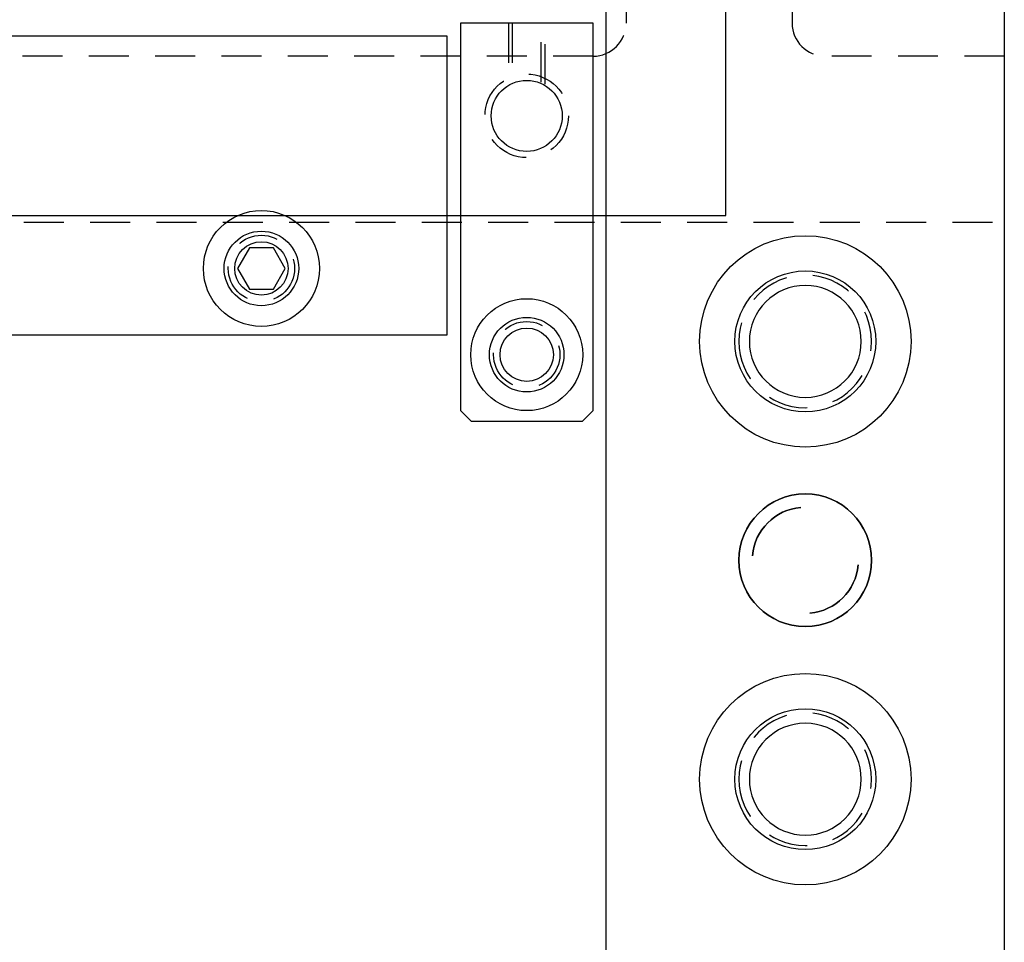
# Model space of a CAD drawing. Header units: inches. Extents: x -59 to 40, y -86 to 20.
# Tile 50 of 74: x 21.53 to 25.24, y -41.76 to -38.29. Entities that reach past the tile are written whole.
import ezdxf

# ---------------------------------------------------------------- set-up
doc = ezdxf.new("R2010")
doc.units = ezdxf.units.IN
doc.header["$MEASUREMENT"] = 0
doc.linetypes.add('HIDDEN', pattern=[0.225, 0.15, -0.075])
for name, color, linetype in [('DIN-M-H', 4, 'HIDDEN'), ('DIN-M-S', 7, 'Continuous'), ('DSS-M-H', 4, 'HIDDEN'), ('DSS-M-S', 7, 'Continuous'), ('DST-M-S', 7, 'Continuous'), ('MFB-M-S', 7, 'Continuous'), ('ST1-M-S', 7, 'Continuous')]:
    doc.layers.add(name, color=color, linetype=linetype)

# ---------------------------------------------------------------- blocks, each defined once
blk = doc.blocks.new('dm108434')
at = {"layer": 'DIN-M-H'}
blk.add_circle((0, 0), 0.1575, dxfattribs=at)
at = {"layer": 'DIN-M-S'}
blk.add_circle((0, 0), 0.1339, dxfattribs=at)
blk = doc.blocks.new('dm108435')
at = {"layer": 'DSS-M-H'}
blk.add_circle((0, 0), 0.125, dxfattribs=at)
at = {"layer": 'DSS-M-S'}
blk.add_circle((0, 0), 0.1005, dxfattribs=at)
blk = doc.blocks.new('dm108436')
at = {"layer": 'DIN-M-S'}
for radius in [0.211, 0.1405]:
    blk.add_circle((0, 0), radius, dxfattribs=at)
blk = doc.blocks.new('dm108429')
at = {"layer": 'DSS-M-H'}
blk.add_circle((0, 0), 0.125, dxfattribs=at)
at = {"layer": 'DSS-M-S'}
blk.add_circle((0, 0), 0.1005, dxfattribs=at)
blk = doc.blocks.new('dm108432')
at = {"layer": 'MFB-M-S'}
blk.add_lwpolyline([(-0.045, 0.078), (-0.0901, 0), (-0.045, -0.078), (0.045, -0.078), (0.0901, 0), (0.045, 0.078)], close=True, dxfattribs=at)
blk.add_circle((0, 0), 0.2185, dxfattribs=at)
blk = doc.blocks.new('dm107956')
at = {"layer": 'DSS-M-S'}
blk.add_circle((0, 0), 0.25, dxfattribs=at)
for start, end in [(95, 175), (275, 355)]:
    blk.add_arc((0, 0), 0.2, start, end, dxfattribs=at)
blk = doc.blocks.new('dm107955')
at = {"layer": 'DSS-M-H'}
blk.add_circle((0, 0), 0.25, dxfattribs=at)
at = {"layer": 'DSS-M-S'}
blk.add_circle((0, 0), 0.2109, dxfattribs=at)
blk = doc.blocks.new('dm108289')
at = {"layer": 'DSS-M-S'}
for radius in [0.3985, 0.2655]:
    blk.add_circle((0, 0), radius, dxfattribs=at)
blk = doc.blocks.new('dm108486')
at = {"layer": 'DSS-M-S'}
blk.add_circle((0, 0), 0.25, dxfattribs=at)
for start, end in [(95, 175), (275, 355)]:
    blk.add_arc((0, 0), 0.2, start, end, dxfattribs=at)

msp = doc.modelspace()

# ---------------------------------------------------------------- linework, layer by layer
at = {"layer": 'DIN-M-H'}
for p, q in [((23.3729, -38.29856), (23.3729, -38.52847)), ((23.3869, -38.29856), (23.3869, -38.52117)), ((23.4969, -38.52121), (23.4969, -38.29856)), ((23.5109, -38.52847), (23.5109, -38.29856))]:
    msp.add_line(p, q, dxfattribs=at)
at = {"layer": 'DIN-M-S'}
msp.add_lwpolyline([(23.1919, -39.75856), (23.2319, -39.79856), (23.6519, -39.79856), (23.6919, -39.75856), (23.6919, -38.29856), (23.1919, -38.29856)], close=True, dxfattribs=at)
at = {"layer": 'DSS-M-H'}
for p, q in [((23.8169, -25.24856), (23.8169, -38.29856)), ((24.4419, -25.24856), (24.4419, -38.29856)), ((23.6919, -38.42356), (6.2419, -38.42356)), ((25.2419, -38.42356), (24.5669, -38.42356))]:
    msp.add_line(p, q, dxfattribs=at)
msp.add_lwpolyline([(6.2419, -39.04856), (12.0394, -39.04856, -0.4142136), (12.2894, -39.29856), (12.2894, -40.58356, 1), (12.9144, -40.58356), (12.9144, -39.29856, -0.4142136), (13.1644, -39.04856), (20.42334, -39.04856, -0.3987453), (20.54816, -39.16692, 0.9482622), (21.17228, -39.16692, -0.3987453), (21.29711, -39.04856), (25.2419, -39.04856)], format="xyb", dxfattribs=at)
for centre, start, end in [((23.6919, -38.29856), 270, 0), ((24.5669, -38.29856), 180, 270)]:
    msp.add_arc(centre, 0.125, start, end, dxfattribs=at)
at = {"layer": 'DSS-M-S'}
msp.add_lwpolyline([(6.2419, -17.89856), (25.2419, -17.89856), (25.2419, -45.64856), (6.2419, -45.64856)], close=True, dxfattribs=at)
msp.add_lwpolyline([(23.7419, -45.64856), (23.7419, -17.89856), (24.2264, -17.89856), (24.2264, -18.89856, 1), (24.7574, -18.89856), (24.7574, -17.89856), (25.2419, -17.89856), (25.2419, -45.64856), (24.7574, -45.64856), (24.7574, -44.64856, 1), (24.2264, -44.64856), (24.2264, -45.64856), (23.7419, -45.64856)], format="xyb", dxfattribs=at)
at = {"layer": 'DST-M-S'}
msp.add_lwpolyline([(12.3044, -17.89856), (12.3044, -19.39856, 1), (13.1794, -19.39856), (13.1794, -17.89856), (18.3044, -17.89856), (18.3044, -19.39856, 1), (19.1794, -19.39856), (19.1794, -17.89856), (25.2419, -17.89856), (25.2419, -45.64856), (19.1794, -45.64856), (19.1794, -44.14856, 1), (18.3044, -44.14856), (18.3044, -45.64856), (13.1794, -45.64856), (13.1794, -44.14856, 1), (12.3044, -44.14856), (12.3044, -45.64856), (6.2419, -45.64856), (6.2419, -17.89856)], format="xyb", close=True, dxfattribs=at)
at = {"layer": 'MFB-M-S'}
msp.add_lwpolyline([(20.31851, -39.04856), (20.31851, -39.47356), (23.1419, -39.47356), (23.1419, -38.34856), (8.24192, -38.34856), (8.24192, -39.47356), (18.71851, -39.47356), (18.71851, -39.04856)], close=True, dxfattribs=at)
msp.add_circle((22.44191, -39.22356), 0.1405, dxfattribs=at)
at = {"layer": 'ST1-M-S'}
msp.add_lwpolyline([(7.19194, -39.02356), (24.1919, -39.02356), (24.1919, -24.52356), (7.19194, -24.52356)], close=True, dxfattribs=at)

# ---------------------------------------------------------------- block references
for name, p in [('dm108434', (23.4419, -38.64856)), ('dm108432', (22.44191, -39.22356)), ('dm108429', (22.44191, -39.22356)), ('dm108289', (24.4919, -39.49856)), ('dm108436', (23.4419, -39.54856)), ('dm108435', (23.4419, -39.54856)), ('dm108486', (24.4919, -40.32356)), ('dm108289', (24.4919, -41.14856))]:
    msp.add_blockref(name, p)
at = {"xscale": -1}
for name, p, rotation in [('dm107955', (24.4919, -39.49856), 180), ('dm107956', (24.4919, -40.32356), 270), ('dm107955', (24.4919, -41.14856), 180)]:
    msp.add_blockref(name, p, dxfattribs=dict(at, rotation=rotation))

doc.saveas('drawing.dxf')
